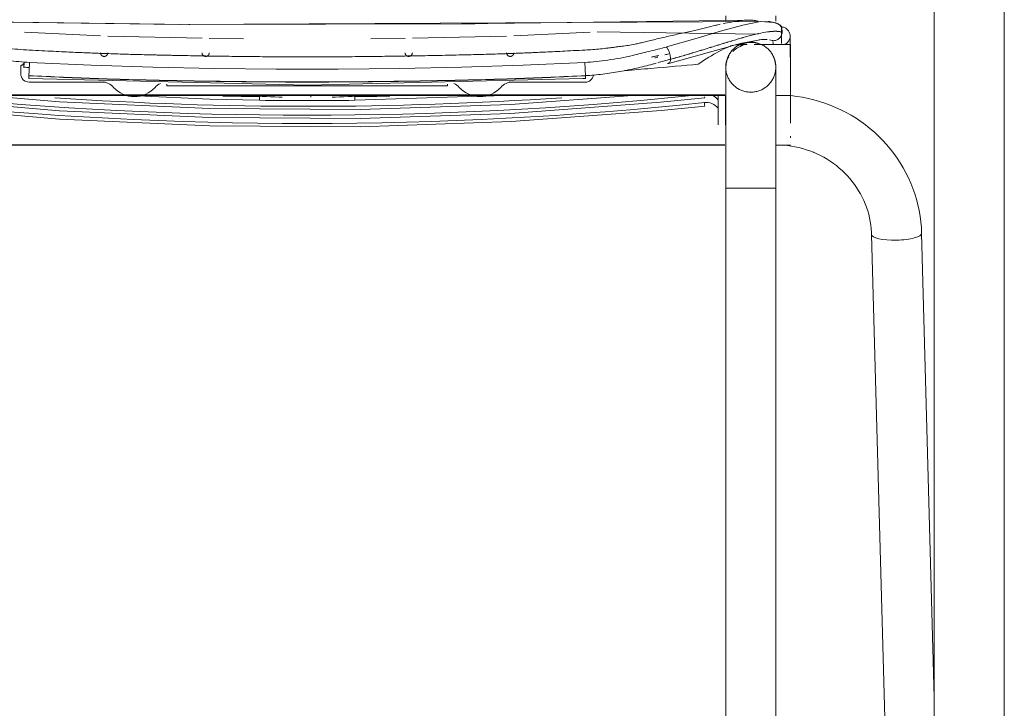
# Model space of a CAD drawing. Header units: metres. Extents: x 3.7 to 90.5, y -1.7 to 14.3.
# Tile 90 of 256: x 38.831 to 39.239, y 3.183 to 3.468. Entities that reach past the tile are written whole.
import ezdxf

# ---------------------------------------------------------------- set-up
doc = ezdxf.new("R2010")
doc.units = ezdxf.units.M
doc.layers.add('I-FURN', color=7, linetype='Continuous', lineweight=18)

# ---------------------------------------------------------------- blocks, each defined once
blk = doc.blocks.new('ConjuntoParaAlunoTamanho6 - CJA06_ConjuntoParaAlunoTamanho6-V6-Corte 1')
at = {"layer": 'I-FURN'}
for p, q in [((39.03213, 3.46652), (38.89804, 3.46583)), ((39.15002, 3.46111), (39.15003, 3.45754)), ((39.12339, 3.3982), (39.12339, 3.0202)), ((39.12478, 3.3982), (39.12339, 3.3982)), ((39.14409, 3.3982), (39.1427, 3.3982)), ((39.14409, 3.0202), (39.14409, 3.3982))]:
    blk.add_line(p, q, dxfattribs=at)
at = {"layer": 'I-FURN', "flags": 128}
for points in [[(39.01962, 3.46615), (39.01405, 3.46608), (38.90176, 3.46578), (38.90131, 3.46579)], [(39.12339, 3.46757), (39.12339, 3.46929), (39.12339, 3.46936)], [(39.14317, 3.46669), (39.14323, 3.46668), (39.14329, 3.46666), (39.14335, 3.46664)], [(39.14409, 3.46936), (39.14409, 3.46741), (39.14409, 3.46722)], [(39.20442, 3.37956), (39.20431, 3.38192), (39.2041, 3.38428), (39.20379, 3.38662), (39.20339, 3.38895), (39.20289, 3.39126), (39.20229, 3.39355), (39.2016, 3.39581), (39.20082, 3.39804), (39.19995, 3.40025), (39.19899, 3.40241), (39.19794, 3.40453), (39.1968, 3.40661), (39.19558, 3.40865), (39.19428, 3.41063), (39.19289, 3.41256), (39.19143, 3.41444), (39.1899, 3.41625), (39.18829, 3.418), (39.18661, 3.41969), (39.18486, 3.42131), (39.18305, 3.42286), (39.18118, 3.42434), (39.17925, 3.42575), (39.17727, 3.42707), (39.17523, 3.42832), (39.17314, 3.42949), (39.17101, 3.43057), (39.16884, 3.43158), (39.16663, 3.43249), (39.16438, 3.43332), (39.1621, 3.43406), (39.15979, 3.43472), (39.15746, 3.43528), (39.15511, 3.43575), (39.15274, 3.43613), (39.15036, 3.43642)], [(39.15718, 3.4139), (39.15816, 3.41356), (39.15964, 3.41299), (39.15988, 3.41289)], [(39.12339, 3.41061), (39.12339, 3.40867), (39.12339, 3.4067), (39.12339, 3.40473), (39.12339, 3.40274), (39.12339, 3.40074), (39.12339, 3.39874), (39.12339, 3.3982)], [(39.14409, 3.3982), (39.14409, 3.4002), (39.14409, 3.4022), (39.14409, 3.40419), (39.14409, 3.40617), (39.14409, 3.40814), (39.14409, 3.41009), (39.14409, 3.41109)]]:
    blk.add_lwpolyline(points, dxfattribs=at)
at = {"layer": 'I-FURN'}
for points in [[(39.14636, 3.46126), (39.14657, 3.4617), (39.14669, 3.46218), (39.14673, 3.46266)], [(39.14651, 3.4648), (39.147, 3.46477), (39.14796, 3.46452), (39.14915, 3.46361), (39.14991, 3.46232), (39.15004, 3.46133), (39.15001, 3.46084)], [(39.14673, 3.46271), (39.14676, 3.4632), (39.14671, 3.46369), (39.14656, 3.46415)], [(39.14657, 3.46275), (39.14662, 3.46274), (39.14668, 3.46272), (39.14673, 3.46271)], [(39.14673, 3.46266), (39.14667, 3.46267), (39.14662, 3.46269), (39.14657, 3.4627)], [(39.15001, 3.46079), (39.14998, 3.46031), (39.14972, 3.45935), (39.14912, 3.45857), (39.14876, 3.45825)], [(39.15001, 3.46084), (39.15002, 3.45974), (39.15003, 3.45864), (39.15004, 3.45754)], [(39.15004, 3.45754), (39.15003, 3.45862), (39.15002, 3.45971), (39.15001, 3.46079)]]:
    blk.add_open_spline(points, degree=3, dxfattribs=at)
blk = doc.blocks.new('ConjuntoParaAlunoTamanho6 - CJA06_ConjuntoParaAlunoTamanho6-V10-Corte 1')
at = {"layer": 'I-FURN'}
for p, q in [((39.23862, 3.06263), (39.23862, 3.73726)), ((39.23862, 3.06263), (39.23862, 3.73726)), ((39.20962, 3.72887), (39.20962, 3.06245)), ((39.20962, 3.72887), (39.20962, 3.06245)), ((39.14392, 3.46657), (39.14427, 3.46646)), ((38.86474, 3.46117), (38.83324, 3.4627)), ((39.03574, 3.46117), (39.06724, 3.4627)), ((39.07024, 3.46286), (39.13683, 3.46187)), ((38.90674, 3.46015), (38.86774, 3.46106)), ((38.92395, 3.45994), (38.90974, 3.46011)), ((38.97653, 3.45994), (38.99074, 3.46011)), ((39.03274, 3.46106), (38.99374, 3.46015)), ((39.15002, 3.46111), (39.15005, 3.45234)), ((39.13067, 3.45739), (39.12756, 3.45739)), ((39.13218, 3.45754), (39.1278, 3.45754)), ((39.15024, 3.45754), (39.13514, 3.45754)), ((39.15024, 3.44695), (39.15024, 3.45754)), ((39.12339, 3.44808), (39.12339, 3.43375)), ((39.14409, 3.4345), (39.14409, 3.44808)), ((39.15024, 3.43654), (39.15024, 3.44695)), ((38.89216, 3.44051), (38.89216, 3.44115)), ((38.89216, 3.44051), (39.00832, 3.44051)), ((39.00832, 3.44115), (39.00832, 3.44051)), ((38.77708, 3.43669), (39.12294, 3.43669)), ((38.77708, 3.43654), (39.12294, 3.43654)), ((38.87434, 3.43654), (38.87674, 3.43643)), ((38.93866, 3.43586), (38.93985, 3.43586)), ((38.96063, 3.43586), (38.96182, 3.43586)), ((38.96998, 3.43451), (39.02094, 3.43617)), ((39.02283, 3.43623), (39.03213, 3.43654)), ((39.12024, 3.43654), (39.12024, 3.4347)), ((39.12024, 3.4347), (39.12024, 3.43127)), ((39.14408, 3.43654), (39.15024, 3.43654)), ((39.15024, 3.42631), (39.15024, 3.43684)), ((39.15024, 3.42509), (39.15024, 3.42631)), ((39.15024, 3.41891), (39.15024, 3.41972)), ((38.77708, 3.41604), (39.12294, 3.41604)), ((38.77708, 3.41589), (39.12294, 3.41589)), ((39.14408, 3.41589), (39.15024, 3.41589)), ((39.12339, 3.3982), (39.12339, 3.0202)), ((39.13374, 3.3982), (39.12339, 3.3982)), ((39.14409, 3.3982), (39.13374, 3.3982)), ((39.14409, 3.0202), (39.14409, 3.3982)), ((39.18373, 3.379), (39.1934, 3.02156)), ((39.20962, 3.18759), (39.20442, 3.37956))]:
    blk.add_line(p, q, dxfattribs=at)
at = {"layer": 'I-FURN', "flags": 128}
for points in [[(39.141, 3.46709), (38.89684, 3.46582), (38.76639, 3.46759), (38.75953, 3.46709)], [(39.13429, 3.46763), (39.01405, 3.46608), (38.90176, 3.46578), (38.76617, 3.46762)], [(39.09887, 3.45654), (39.11065, 3.45992), (39.12128, 3.4631), (39.13044, 3.46562), (39.13783, 3.46701), (39.1431, 3.46671)], [(39.12339, 3.46757), (39.12339, 3.46929), (39.12339, 3.46936)], [(39.14392, 3.46657), (39.14147, 3.46704), (39.14104, 3.46708)], [(39.1431, 3.46671), (39.14317, 3.46669), (39.14323, 3.46668), (39.14329, 3.46666), (39.14335, 3.46664), (39.14341, 3.46662)], [(39.14409, 3.46936), (39.14409, 3.46741), (39.14409, 3.46722)], [(39.09978, 3.4497), (39.11224, 3.45315), (39.12262, 3.45612), (39.12937, 3.45792), (39.13747, 3.45949), (39.14055, 3.45959)], [(39.12339, 3.4482), (39.1234, 3.44862), (39.12342, 3.44903), (39.12347, 3.44944), (39.12352, 3.44985), (39.1236, 3.45026), (39.12369, 3.45066), (39.12379, 3.45106), (39.12392, 3.45146), (39.12405, 3.45185), (39.12421, 3.45224), (39.12438, 3.45261), (39.12456, 3.45298), (39.12476, 3.45335), (39.12497, 3.4537), (39.1252, 3.45405), (39.12544, 3.45439), (39.12569, 3.45471), (39.12596, 3.45503), (39.12624, 3.45533), (39.12653, 3.45563), (39.12683, 3.45591), (39.12715, 3.45618), (39.12747, 3.45644), (39.12781, 3.45668), (39.12815, 3.45691), (39.1285, 3.45713), (39.12886, 3.45733), (39.12923, 3.45752), (39.12961, 3.45769), (39.12999, 3.45785), (39.13038, 3.45799), (39.13077, 3.45812), (39.13117, 3.45823), (39.13158, 3.45833), (39.13198, 3.4584), (39.13239, 3.45847), (39.1328, 3.45851), (39.13322, 3.45854), (39.13363, 3.45855), (39.13374, 3.45855)], [(39.13374, 3.45855), (39.13416, 3.45855), (39.13457, 3.45852), (39.13498, 3.45848), (39.13539, 3.45842), (39.1358, 3.45835), (39.1362, 3.45826), (39.1366, 3.45815), (39.137, 3.45803), (39.13739, 3.45789), (39.13777, 3.45774), (39.13815, 3.45757), (39.13852, 3.45739), (39.13888, 3.45719), (39.13924, 3.45697), (39.13959, 3.45675), (39.13992, 3.45651), (39.14025, 3.45625), (39.14057, 3.45599), (39.14087, 3.45571), (39.14117, 3.45542), (39.14145, 3.45511), (39.14172, 3.4548), (39.14198, 3.45447), (39.14222, 3.45414), (39.14245, 3.4538), (39.14267, 3.45344), (39.14287, 3.45308), (39.14306, 3.45271), (39.14323, 3.45234), (39.14339, 3.45196), (39.14353, 3.45157), (39.14366, 3.45117), (39.14377, 3.45077), (39.14386, 3.45037), (39.14394, 3.44996), (39.144, 3.44955), (39.14405, 3.44914), (39.14408, 3.44873), (39.14409, 3.44832), (39.14409, 3.4482)], [(38.86774, 3.45414), (38.86774, 3.45408), (38.86774, 3.45402), (38.86773, 3.45396), (38.86772, 3.4539), (38.86771, 3.45384), (38.8677, 3.45378), (38.86768, 3.45372), (38.86766, 3.45367), (38.86764, 3.45361), (38.86762, 3.45355), (38.8676, 3.4535), (38.86757, 3.45345), (38.86754, 3.45339), (38.86751, 3.45334), (38.86748, 3.45329), (38.86744, 3.45324), (38.86741, 3.4532), (38.86737, 3.45315), (38.86733, 3.45311), (38.86729, 3.45306), (38.86724, 3.45302), (38.8672, 3.45298), (38.86715, 3.45295), (38.8671, 3.45291), (38.86705, 3.45288), (38.867, 3.45285), (38.86695, 3.45282), (38.86689, 3.45279), (38.86684, 3.45276), (38.86678, 3.45274), (38.86673, 3.45272), (38.86667, 3.4527), (38.86661, 3.45269), (38.86655, 3.45267), (38.8665, 3.45266), (38.86644, 3.45265), (38.86638, 3.45265), (38.86632, 3.45264), (38.86626, 3.45264), (38.8662, 3.45264), (38.86614, 3.45264), (38.86608, 3.45265), (38.86602, 3.45266), (38.86596, 3.45267), (38.8659, 3.45268), (38.86584, 3.45269), (38.86578, 3.45271), (38.86573, 3.45273), (38.86567, 3.45275), (38.86562, 3.45278), (38.86556, 3.4528), (38.86551, 3.45283), (38.86546, 3.45286), (38.86541, 3.45289), (38.86536, 3.45293), (38.86531, 3.45296), (38.86526, 3.453), (38.86522, 3.45304), (38.86518, 3.45308), (38.86514, 3.45313), (38.8651, 3.45317), (38.86506, 3.45322), (38.86502, 3.45327), (38.86499, 3.45331), (38.86496, 3.45337), (38.86493, 3.45342), (38.8649, 3.45347), (38.86487, 3.45353), (38.86485, 3.45358), (38.86483, 3.45364), (38.86481, 3.45369), (38.86479, 3.45375), (38.86478, 3.45381), (38.86477, 3.45387), (38.86476, 3.45393), (38.86475, 3.45399), (38.86474, 3.45405), (38.86474, 3.45411), (38.86474, 3.45414)], [(38.90974, 3.45414), (38.90974, 3.45408), (38.90974, 3.45402), (38.90973, 3.45396), (38.90972, 3.4539), (38.90971, 3.45384), (38.9097, 3.45378), (38.90968, 3.45372), (38.90966, 3.45367), (38.90964, 3.45361), (38.90962, 3.45355), (38.9096, 3.4535), (38.90957, 3.45345), (38.90954, 3.45339), (38.90951, 3.45334), (38.90948, 3.45329), (38.90944, 3.45324), (38.90941, 3.4532), (38.90937, 3.45315), (38.90933, 3.45311), (38.90929, 3.45306), (38.90924, 3.45302), (38.9092, 3.45298), (38.90915, 3.45295), (38.9091, 3.45291), (38.90905, 3.45288), (38.909, 3.45285), (38.90895, 3.45282), (38.90889, 3.45279), (38.90884, 3.45276), (38.90878, 3.45274), (38.90873, 3.45272), (38.90867, 3.4527), (38.90861, 3.45269), (38.90855, 3.45267), (38.9085, 3.45266), (38.90844, 3.45265), (38.90838, 3.45265), (38.90832, 3.45264), (38.90826, 3.45264), (38.9082, 3.45264), (38.90814, 3.45264), (38.90808, 3.45265), (38.90802, 3.45266), (38.90796, 3.45267), (38.9079, 3.45268), (38.90784, 3.45269), (38.90778, 3.45271), (38.90773, 3.45273), (38.90767, 3.45275), (38.90762, 3.45278), (38.90756, 3.4528), (38.90751, 3.45283), (38.90746, 3.45286), (38.90741, 3.45289), (38.90736, 3.45293), (38.90731, 3.45296), (38.90726, 3.453), (38.90722, 3.45304), (38.90718, 3.45308), (38.90714, 3.45313), (38.9071, 3.45317), (38.90706, 3.45322), (38.90702, 3.45327), (38.90699, 3.45331), (38.90696, 3.45337), (38.90693, 3.45342), (38.9069, 3.45347), (38.90687, 3.45353), (38.90685, 3.45358), (38.90683, 3.45364), (38.90681, 3.45369), (38.90679, 3.45375), (38.90678, 3.45381), (38.90677, 3.45387), (38.90676, 3.45393), (38.90675, 3.45399), (38.90674, 3.45405), (38.90674, 3.45411), (38.90674, 3.45414)], [(38.99374, 3.45414), (38.99374, 3.45408), (38.99374, 3.45402), (38.99373, 3.45396), (38.99372, 3.4539), (38.99371, 3.45384), (38.9937, 3.45378), (38.99368, 3.45372), (38.99366, 3.45367), (38.99364, 3.45361), (38.99362, 3.45355), (38.9936, 3.4535), (38.99357, 3.45345), (38.99354, 3.45339), (38.99351, 3.45334), (38.99348, 3.45329), (38.99344, 3.45324), (38.99341, 3.4532), (38.99337, 3.45315), (38.99333, 3.45311), (38.99329, 3.45306), (38.99324, 3.45302), (38.9932, 3.45298), (38.99315, 3.45295), (38.9931, 3.45291), (38.99305, 3.45288), (38.993, 3.45285), (38.99295, 3.45282), (38.99289, 3.45279), (38.99284, 3.45276), (38.99278, 3.45274), (38.99273, 3.45272), (38.99267, 3.4527), (38.99261, 3.45269), (38.99255, 3.45267), (38.9925, 3.45266), (38.99244, 3.45265), (38.99238, 3.45265), (38.99232, 3.45264), (38.99226, 3.45264), (38.9922, 3.45264), (38.99214, 3.45264), (38.99208, 3.45265), (38.99202, 3.45266), (38.99196, 3.45267), (38.9919, 3.45268), (38.99184, 3.45269), (38.99178, 3.45271), (38.99173, 3.45273), (38.99167, 3.45275), (38.99162, 3.45278), (38.99156, 3.4528), (38.99151, 3.45283), (38.99146, 3.45286), (38.99141, 3.45289), (38.99136, 3.45293), (38.99131, 3.45296), (38.99126, 3.453), (38.99122, 3.45304), (38.99118, 3.45308), (38.99114, 3.45313), (38.9911, 3.45317), (38.99106, 3.45322), (38.99102, 3.45327), (38.99099, 3.45331), (38.99096, 3.45337), (38.99093, 3.45342), (38.9909, 3.45347), (38.99087, 3.45353), (38.99085, 3.45358), (38.99083, 3.45364), (38.99081, 3.45369), (38.99079, 3.45375), (38.99078, 3.45381), (38.99077, 3.45387), (38.99076, 3.45393), (38.99075, 3.45399), (38.99074, 3.45405), (38.99074, 3.45411), (38.99074, 3.45414)], [(39.03574, 3.45414), (39.03574, 3.45408), (39.03574, 3.45402), (39.03573, 3.45396), (39.03572, 3.4539), (39.03571, 3.45384), (39.0357, 3.45378), (39.03568, 3.45372), (39.03566, 3.45367), (39.03564, 3.45361), (39.03562, 3.45355), (39.0356, 3.4535), (39.03557, 3.45345), (39.03554, 3.45339), (39.03551, 3.45334), (39.03548, 3.45329), (39.03544, 3.45324), (39.03541, 3.4532), (39.03537, 3.45315), (39.03533, 3.45311), (39.03529, 3.45306), (39.03524, 3.45302), (39.0352, 3.45298), (39.03515, 3.45295), (39.0351, 3.45291), (39.03505, 3.45288), (39.035, 3.45285), (39.03495, 3.45282), (39.03489, 3.45279), (39.03484, 3.45276), (39.03478, 3.45274), (39.03473, 3.45272), (39.03467, 3.4527), (39.03461, 3.45269), (39.03455, 3.45267), (39.0345, 3.45266), (39.03444, 3.45265), (39.03438, 3.45265), (39.03432, 3.45264), (39.03426, 3.45264), (39.0342, 3.45264), (39.03414, 3.45264), (39.03408, 3.45265), (39.03402, 3.45266), (39.03396, 3.45267), (39.0339, 3.45268), (39.03384, 3.45269), (39.03378, 3.45271), (39.03373, 3.45273), (39.03367, 3.45275), (39.03362, 3.45278), (39.03356, 3.4528), (39.03351, 3.45283), (39.03346, 3.45286), (39.03341, 3.45289), (39.03336, 3.45293), (39.03331, 3.45296), (39.03326, 3.453), (39.03322, 3.45304), (39.03318, 3.45308), (39.03314, 3.45313), (39.0331, 3.45317), (39.03306, 3.45322), (39.03302, 3.45327), (39.03299, 3.45331), (39.03296, 3.45337), (39.03293, 3.45342), (39.0329, 3.45347), (39.03287, 3.45353), (39.03285, 3.45358), (39.03283, 3.45364), (39.03281, 3.45369), (39.03279, 3.45375), (39.03278, 3.45381), (39.03277, 3.45387), (39.03276, 3.45393), (39.03275, 3.45399), (39.03274, 3.45405), (39.03274, 3.45411), (39.03274, 3.45414)], [(38.83539, 3.45015), (38.86089, 3.44897), (38.88641, 3.44819), (38.91194, 3.4477), (38.93747, 3.44743), (38.96301, 3.44743), (38.98854, 3.4477), (39.01407, 3.44819), (39.03959, 3.44897), (39.0651, 3.45015)], [(38.83174, 3.44893), (38.83174, 3.44807), (38.83174, 3.44722), (38.83174, 3.44636), (38.83174, 3.4455)], [(39.12339, 3.4482), (39.12339, 3.44816), (39.12339, 3.44804), (39.12339, 3.44785), (39.12339, 3.44757), (39.12339, 3.44721), (39.12339, 3.44677), (39.12339, 3.44626), (39.12339, 3.44567), (39.12339, 3.445), (39.12339, 3.44426), (39.12339, 3.44344), (39.12339, 3.44255), (39.12339, 3.4416), (39.12339, 3.44057), (39.12339, 3.43947), (39.12339, 3.43831), (39.12339, 3.43708), (39.12339, 3.43579), (39.12339, 3.43445), (39.12339, 3.43304), (39.12339, 3.43158), (39.12339, 3.43006), (39.12339, 3.4285), (39.12339, 3.42688), (39.12339, 3.42522), (39.12339, 3.42352), (39.12339, 3.42177), (39.12339, 3.41999), (39.12339, 3.41817), (39.12339, 3.41632), (39.12339, 3.41444), (39.12339, 3.41254), (39.12339, 3.41061), (39.12339, 3.40867), (39.12339, 3.4067), (39.12339, 3.40473), (39.12339, 3.40274), (39.12339, 3.40074), (39.12339, 3.39874), (39.12339, 3.3982)], [(39.12339, 3.44808), (39.12339, 3.44818), (39.12339, 3.4482)], [(39.12756, 3.4399), (39.12723, 3.44016), (39.12692, 3.44042), (39.12661, 3.4407), (39.12632, 3.44099), (39.12603, 3.4413), (39.12576, 3.44161), (39.12551, 3.44193), (39.12526, 3.44227), (39.12503, 3.44261), (39.12482, 3.44297), (39.12461, 3.44333), (39.12443, 3.4437), (39.12425, 3.44407), (39.12409, 3.44445), (39.12395, 3.44484), (39.12383, 3.44524), (39.12371, 3.44564), (39.12362, 3.44604), (39.12354, 3.44645), (39.12348, 3.44685), (39.12343, 3.44727), (39.1234, 3.44768), (39.12339, 3.44809), (39.12339, 3.4482)], [(39.14409, 3.4482), (39.14408, 3.44779), (39.14406, 3.44738), (39.14402, 3.44697), (39.14396, 3.44656), (39.14388, 3.44615), (39.14379, 3.44574), (39.14369, 3.44534), (39.14357, 3.44495), (39.14343, 3.44456), (39.14327, 3.44417), (39.14311, 3.4438), (39.14292, 3.44343), (39.14272, 3.44306), (39.14251, 3.44271), (39.14228, 3.44236), (39.14204, 3.44202), (39.14179, 3.4417), (39.14152, 3.44138), (39.14124, 3.44107), (39.14095, 3.44078), (39.14065, 3.4405), (39.14034, 3.44023), (39.14001, 3.43997), (39.13968, 3.43973), (39.13933, 3.4395), (39.13898, 3.43928), (39.13862, 3.43908), (39.13825, 3.43889), (39.13787, 3.43872), (39.13749, 3.43856), (39.1371, 3.43842), (39.13671, 3.43829), (39.13631, 3.43818), (39.13591, 3.43808), (39.1355, 3.43801), (39.13509, 3.43794), (39.13468, 3.4379), (39.13427, 3.43787), (39.13385, 3.43786), (39.13374, 3.43785)], [(39.14409, 3.4482), (39.14409, 3.44816), (39.14409, 3.44808)], [(39.14409, 3.3982), (39.14409, 3.4002), (39.14409, 3.4022), (39.14409, 3.40419), (39.14409, 3.40617), (39.14409, 3.40814), (39.14409, 3.41009), (39.14409, 3.41202), (39.14409, 3.41393), (39.14409, 3.41582), (39.14409, 3.41768), (39.14409, 3.4195), (39.14409, 3.42129), (39.14409, 3.42305), (39.14409, 3.42476), (39.14409, 3.42644), (39.14409, 3.42806), (39.14409, 3.42964), (39.14409, 3.43117), (39.14409, 3.43265), (39.14409, 3.43407), (39.14409, 3.43544), (39.14409, 3.43674), (39.14409, 3.43798), (39.14409, 3.43916), (39.14409, 3.44028), (39.14409, 3.44132), (39.14409, 3.4423), (39.14409, 3.44321), (39.14409, 3.44404), (39.14409, 3.44481), (39.14409, 3.44549), (39.14409, 3.44611), (39.14409, 3.44664), (39.14409, 3.4471), (39.14409, 3.44748), (39.14409, 3.44778), (39.14409, 3.448), (39.14409, 3.44814), (39.14409, 3.4482), (39.14409, 3.4482)], [(38.83506, 3.44354), (38.95054, 3.4407), (39.06432, 3.44348), (39.06543, 3.44354)], [(38.83524, 3.442), (38.84276, 3.442), (38.85028, 3.442), (38.8578, 3.442), (38.86532, 3.442)], [(39.03516, 3.442), (39.04268, 3.442), (39.0502, 3.442), (39.05772, 3.442), (39.06524, 3.442)], [(39.13374, 3.43785), (39.13333, 3.43786), (39.13291, 3.43789), (39.1325, 3.43793), (39.13209, 3.43799), (39.13168, 3.43806), (39.13128, 3.43815), (39.13088, 3.43826), (39.13049, 3.43838), (39.1301, 3.43852), (39.12971, 3.43867), (39.12933, 3.43884), (39.12896, 3.43902), (39.1286, 3.43922), (39.12824, 3.43944), (39.1279, 3.43966), (39.12756, 3.4399)], [(38.78577, 3.43553), (38.84776, 3.43019), (38.90992, 3.42733), (38.97214, 3.42696), (39.03432, 3.42908), (39.09637, 3.43369), (39.11471, 3.43553)], [(38.81716, 3.43654), (38.84776, 3.4339), (38.90992, 3.43104), (38.97214, 3.43067), (39.03432, 3.43279), (39.08479, 3.43654)], [(38.88003, 3.43628), (38.90992, 3.4349), (38.9305, 3.43451)], [(39.12324, 3.42479), (39.12324, 3.4294), (39.12324, 3.43401), (39.12324, 3.43654)], [(39.20442, 3.37956), (39.20431, 3.38192), (39.2041, 3.38428), (39.20379, 3.38662), (39.20339, 3.38895), (39.20289, 3.39126), (39.20229, 3.39355), (39.2016, 3.39581), (39.20082, 3.39804), (39.19995, 3.40025), (39.19899, 3.40241), (39.19794, 3.40453), (39.1968, 3.40661), (39.19558, 3.40865), (39.19428, 3.41063), (39.19289, 3.41256), (39.19143, 3.41444), (39.1899, 3.41625), (39.18829, 3.418), (39.18661, 3.41969), (39.18486, 3.42131), (39.18305, 3.42286), (39.18118, 3.42434), (39.17925, 3.42575), (39.17727, 3.42707), (39.17523, 3.42832), (39.17314, 3.42949), (39.17101, 3.43057), (39.16884, 3.43158), (39.16663, 3.43249), (39.16438, 3.43332), (39.1621, 3.43406), (39.15979, 3.43472), (39.15746, 3.43528), (39.15511, 3.43575), (39.15274, 3.43613), (39.15036, 3.43642), (39.14895, 3.43654)], [(38.78577, 3.4321), (38.84782, 3.42676), (38.91004, 3.42391), (38.97233, 3.42354), (39.03458, 3.42567), (39.09669, 3.43029), (39.11471, 3.4321)], [(39.12024, 3.43127), (39.12024, 3.42988), (39.12024, 3.42479)], [(39.14409, 3.41604), (39.14569, 3.41601), (39.14729, 3.41592), (39.14888, 3.41576), (39.15046, 3.41555), (39.15203, 3.41527), (39.15359, 3.41493), (39.15513, 3.41453), (39.15666, 3.41408), (39.15816, 3.41356), (39.15964, 3.41299), (39.1611, 3.41236), (39.16252, 3.41168), (39.16392, 3.41094), (39.16528, 3.41015), (39.16661, 3.40931), (39.1679, 3.40842), (39.16915, 3.40748), (39.17036, 3.40649), (39.17153, 3.40546), (39.17265, 3.40439), (39.17373, 3.40327), (39.17476, 3.40211), (39.17574, 3.40092), (39.17667, 3.39969), (39.17754, 3.39843), (39.17836, 3.39713), (39.17913, 3.39581), (39.17984, 3.39446), (39.18049, 3.39308), (39.18109, 3.39168), (39.18163, 3.39026), (39.1821, 3.38883), (39.18252, 3.38737), (39.18288, 3.3859), (39.18317, 3.38442), (39.18341, 3.38293), (39.18358, 3.38143), (39.18369, 3.37993), (39.18373, 3.379)]]:
    blk.add_lwpolyline(points, dxfattribs=at)
at = {"layer": 'I-FURN'}
for centre, major_axis, ratio, start_param, end_param in [((39.13374, 3.44808), (0.01035, 0), 0.997564, 1.570796, 1.990094), ((39.13374, 3.44808), (0.01035, 0), 0.997564, 1.214535, 1.570796), ((39.13374, 3.44808), (0.01035, 0), 0.997564, 2.617994, 3.141593), ((39.13374, 3.44808), (0.01035, 0), 0.997564, 0, 0.523599), ((38.83724, 3.48316), (-0.06192, 0.00318), 0.566961, 1.529816, 1.535218), ((38.83524, 3.4455), (0.0035, 0), 0.999968, 3.141593, 4.712389), ((38.86532, 3.4355), (-0.0065, 0), 0.999968, 3.87132, 4.712389), ((39.03516, 3.4355), (0.0065, 0), 0.999968, 1.570796, 2.411865), ((39.06524, 3.4455), (0.0035, 0), 0.999968, 4.712389, 6.102542), ((38.87874, 3.4475), (0.0115, 0), 0.999968, 3.87132, 5.553458), ((38.89216, 3.4355), (0.0065, 0), 0.999968, 1.991331, 2.411865), ((39.00832, 3.4355), (0.0065, 0), 0.999968, 0.729728, 1.150262), ((39.02174, 3.4475), (0.0115, 0), 0.999968, 3.87132, 5.553458), ((38.95024, 4.98055), (1.55572, 0), 0.999968, 4.606573, 4.818205), ((38.95024, 4.98239), (1.55414, 0), 0.999968, 4.610761, 4.814017), ((38.95027, 4.9861), (1.55414, 0), 0.999968, 4.645141, 4.780171), ((38.95024, 4.98996), (1.55414, 0), 0.999968, 4.689967, 4.699702), ((38.93052, 3.43601), (0.00002, 0.0015), 0.000101, 3.141593, 4.704425), ((38.95024, 4.98997), (1.55564, 0), 0.999968, 4.699702, 4.725076), ((38.95024, 4.98996), (1.55414, 0), 0.999968, 4.725076, 4.734389), ((38.96996, 3.43601), (-0.00002, 0.0015), 0.000101, 1.57876, 3.141593), ((39.11524, 3.42711), (0.0065, 0), 0.999968, 0.69316, 1.676612), ((39.11455, 3.43359), (-0.00016, 0.00149), 0.000841, 1.578716, 3.141593), ((39.11455, 3.43702), (-0.00016, 0.00149), 0.000842, 2.364114, 3.141593), ((39.11524, 3.43055), (0.0065, 0), 0.999968, 0.69316, 1.18494), ((39.19407, 3.37928), (0.01035, 0.00028), 0.252823, 3.13475, 4.705546), ((39.19407, 3.37928), (0.01035, 0.00028), 0.252823, 4.705546, 6.276343), ((39.19407, 3.37928), (0.01035, 0.00028), 0.252823, 6.276343, 6.283185)]:
    blk.add_ellipse(centre, major_axis=major_axis, ratio=ratio, start_param=start_param, end_param=end_param, dxfattribs=at)
for points, knots in [([(39.12239, 3.46621), (39.12264, 3.46627), (39.12412, 3.46657), (39.12667, 3.46705), (39.12973, 3.46749), (39.13243, 3.4677), (39.13435, 3.46765), (39.1357, 3.46746), (39.13632, 3.46731), (39.13661, 3.46722)], [0.7403622, 0.7403622, 0.7403622, 0.7403622, 0.75, 0.8, 0.85, 0.9, 0.95, 0.975, 1, 1, 1, 1]), ([(39.06524, 3.45528), (39.0663, 3.45534), (39.06841, 3.45548), (39.07154, 3.45575), (39.07411, 3.45603), (39.0759, 3.45625), (39.07692, 3.45638), (39.07768, 3.45649), (39.07842, 3.45659), (39.07936, 3.45671), (39.08092, 3.4569), (39.08303, 3.45718), (39.08535, 3.45759), (39.08758, 3.45808), (39.08948, 3.45854), (39.0917, 3.45909), (39.09505, 3.4599), (39.09973, 3.46099), (39.10451, 3.46205), (39.10808, 3.46285), (39.11052, 3.46342), (39.11278, 3.46398), (39.11576, 3.4647), (39.11852, 3.46536), (39.12046, 3.4658), (39.12105, 3.46593)], [0, 0, 0, 0, 0.05, 0.1, 0.15, 0.175, 0.1875, 0.2, 0.2125, 0.225, 0.25, 0.3, 0.35, 0.375, 0.4, 0.425, 0.45, 0.5, 0.55, 0.575, 0.6, 0.625, 0.65, 0.7, 0.7228997, 0.7228997, 0.7228997, 0.7228997]), ([(39.13688, 3.46211), (39.13824, 3.46241), (39.14204, 3.46313), (39.14493, 3.46317), (39.1464, 3.46279)], [0.25, 0.25, 0.25, 0.25, 0.5, 1, 1, 1, 1]), ([(39.14386, 3.46302), (39.1429, 3.46302), (39.14077, 3.46284), (39.13824, 3.46236), (39.13688, 3.46206)], [0.2500338, 0.2500338, 0.2500338, 0.2500338, 0.5, 0.7498493, 0.7498493, 0.7498493, 0.7498493]), ([(39.13039, 3.46038), (39.12965, 3.46016), (39.12814, 3.45972), (39.12656, 3.45925), (39.12576, 3.459)], [0.25, 0.25, 0.25, 0.25, 0.5, 0.7496388, 0.7496388, 0.7496388, 0.7496388]), ([(38.83524, 3.45528), (38.83892, 3.45509), (38.84397, 3.45482), (38.84968, 3.45454), (38.85356, 3.45436), (38.85664, 3.45422), (38.85899, 3.45412), (38.86083, 3.45405), (38.86243, 3.45399), (38.86379, 3.45394), (38.86525, 3.45388), (38.86719, 3.45382), (38.86971, 3.45373), (38.87289, 3.45363), (38.87628, 3.45353), (38.8799, 3.45342), (38.8837, 3.45333), (38.88703, 3.45325), (38.88979, 3.45318), (38.89194, 3.45314), (38.89401, 3.45309), (38.89655, 3.45304), (38.8997, 3.45298), (38.90422, 3.45289), (38.91029, 3.45279), (38.91885, 3.45267), (38.92906, 3.45255), (38.93809, 3.45249), (38.94517, 3.45246), (38.95021, 3.45246), (38.95513, 3.45246), (38.96181, 3.45248), (38.97017, 3.45254), (38.97841, 3.45263), (38.98484, 3.45271), (38.9895, 3.45278), (38.99418, 3.45286), (39.0006, 3.45297), (39.00858, 3.45313), (39.01735, 3.45334), (39.02454, 3.45353), (39.02929, 3.45368), (39.03239, 3.45378), (39.03436, 3.45385), (39.03598, 3.45391), (39.03739, 3.45396), (39.03883, 3.45402), (39.0405, 3.45408), (39.04243, 3.45416), (39.04483, 3.45426), (39.04788, 3.4544), (39.05163, 3.45458), (39.05708, 3.45485), (39.06181, 3.4551), (39.06524, 3.45528)], [0, 0, 0, 0, 0.045455, 0.068182, 0.090909, 0.113636, 0.136364, 0.159091, 0.170455, 0.181818, 0.193182, 0.204545, 0.227273, 0.25, 0.272727, 0.295455, 0.318182, 0.340909, 0.352273, 0.363636, 0.375, 0.386364, 0.409091, 0.431818, 0.454545, 0.477273, 0.5, 0.522727, 0.534091, 0.545455, 0.556818, 0.568182, 0.590909, 0.613636, 0.625, 0.636364, 0.647727, 0.659091, 0.681818, 0.704545, 0.727273, 0.75, 0.772727, 0.795455, 0.806818, 0.818182, 0.829545, 0.840909, 0.863636, 0.886364, 0.909091, 0.931818, 0.954545, 1, 1, 1, 1]), ([(39.09163, 3.45468), (39.08944, 3.45412), (39.08387, 3.45274), (39.0781, 3.45161), (39.0746, 3.4511)], [0, 0, 0, 0, 0.4, 1, 1, 1, 1]), ([(39.12643, 3.45734), (39.12584, 3.45711), (39.12395, 3.45636), (39.11926, 3.45418), (39.11496, 3.45148), (39.11202, 3.44937)], [0.5667507, 0.5667507, 0.5667507, 0.5667507, 0.625, 0.75, 1, 1, 1, 1]), ([(39.12857, 3.45634), (39.12925, 3.45668), (39.13003, 3.45712), (39.13053, 3.45736), (39.13064, 3.45739), (39.13067, 3.45739)], [0, 0, 0, 0, 0.25, 0.375, 0.4381826, 0.4381826, 0.4381826, 0.4381826]), ([(38.83313, 3.44995), (38.83306, 3.44976), (38.8329, 3.44949), (38.8326, 3.44921), (38.83233, 3.44905), (38.83205, 3.44896), (38.83185, 3.44893), (38.83174, 3.44893)], [0.25, 0.25, 0.25, 0.25, 0.5, 0.625, 0.75, 0.875, 1, 1, 1, 1]), ([(38.83291, 3.44821), (38.83302, 3.44864), (38.83315, 3.4493), (38.83321, 3.44999), (38.83322, 3.45022)], [0, 0, 0, 0, 0.5, 0.75, 0.75, 0.75, 0.75]), ([(39.09567, 3.45302), (39.0951, 3.45289), (39.09411, 3.45266), (39.09312, 3.45244), (39.0927, 3.45234)], [0.25, 0.25, 0.25, 0.25, 0.5, 0.6890304, 0.6890304, 0.6890304, 0.6890304]), ([(39.12342, 3.44704), (39.12335, 3.448), (39.12345, 3.44945), (39.12399, 3.45126), (39.12438, 3.45211), (39.1246, 3.45252)], [0, 0, 0, 0, 0.25, 0.375, 0.5, 0.5, 0.5, 0.5]), ([(39.11202, 3.44937), (39.10604, 3.44884), (39.0961, 3.44799), (39.08533, 3.44708), (39.08168, 3.44677)], [0, 0, 0, 0, 0.5, 0.75, 0.75, 0.75, 0.75]), ([(38.83511, 3.44471), (38.8399, 3.44448), (38.84948, 3.444), (38.86868, 3.44324), (38.89267, 3.44266), (38.92145, 3.44221), (38.95024, 3.44202), (38.97903, 3.44221), (39.00781, 3.44266), (39.0318, 3.44324), (39.051, 3.444), (39.06059, 3.44448), (39.06537, 3.44471)], [0, 0, 0, 0, 0.0625, 0.125, 0.25, 0.375, 0.5, 0.625, 0.75, 0.875, 0.9375, 1, 1, 1, 1]), ([(39.06537, 3.44468), (39.06059, 3.44445), (39.05101, 3.44396), (39.0318, 3.44321), (39.00781, 3.44262), (38.97903, 3.44217), (38.95024, 3.44198), (38.92145, 3.44217), (38.89267, 3.44262), (38.86868, 3.44321), (38.84948, 3.44396), (38.83989, 3.44445), (38.83511, 3.44468)], [0, 0, 0, 0, 0.0625, 0.125, 0.25, 0.375, 0.5, 0.625, 0.75, 0.875, 0.9375, 1, 1, 1, 1]), ([(38.92176, 3.43653), (38.92268, 3.43648), (38.92831, 3.4362), (38.93394, 3.43599), (38.93866, 3.43586)], [0.4029115, 0.4029115, 0.4029115, 0.4029115, 0.5, 1, 1, 1, 1]), ([(38.96182, 3.43586), (38.96654, 3.43599), (38.97217, 3.4362), (38.97781, 3.43648), (38.97872, 3.43653)], [0, 0, 0, 0, 0.5, 0.5970885, 0.5970885, 0.5970885, 0.5970885]), ([(39.12024, 3.43427), (39.12024, 3.43442), (39.12024, 3.43474), (39.12024, 3.43516), (39.12024, 3.4355), (39.12024, 3.43576), (39.12024, 3.43602), (39.12024, 3.4362), (39.12024, 3.43628)], [0, 0, 0, 0, 0.125, 0.25, 0.3125, 0.375, 0.4375, 0.5, 0.5, 0.5, 0.5]), ([(39.12024, 3.43627), (39.12024, 3.43618), (39.12024, 3.43601), (39.12024, 3.43575), (39.12024, 3.43549), (39.12024, 3.43515), (39.12024, 3.43474), (39.12024, 3.43442), (39.12024, 3.43427)], [0.5, 0.5, 0.5, 0.5, 0.5625, 0.625, 0.6875, 0.75, 0.875, 1, 1, 1, 1]), ([(39.12024, 3.42451), (39.12024, 3.42438), (39.12024, 3.42434), (39.12024, 3.42485), (39.12024, 3.42615), (39.12024, 3.42759), (39.12024, 3.42891), (39.12024, 3.43005), (39.12024, 3.43121), (39.12024, 3.43259), (39.12024, 3.43405), (39.12024, 3.4351), (39.12024, 3.43559)], [0, 0, 0, 0, 0.125, 0.25, 0.375, 0.5, 0.5625, 0.625, 0.6875, 0.75, 0.875, 1, 1, 1, 1]), ([(39.12024, 3.43056), (39.12024, 3.43072), (39.12024, 3.43104), (39.12024, 3.43145), (39.12024, 3.43179), (39.12024, 3.43205), (39.12024, 3.43231), (39.12024, 3.43258), (39.12024, 3.43284), (39.12024, 3.43311), (39.12024, 3.43338), (39.12024, 3.43365), (39.12024, 3.43392), (39.12024, 3.43428), (39.12024, 3.43454), (39.12024, 3.43472)], [0, 0, 0, 0, 0.125, 0.25, 0.3125, 0.375, 0.4375, 0.5, 0.5625, 0.625, 0.6875, 0.75, 0.8125, 0.875, 1, 1, 1, 1]), ([(39.12024, 3.4347), (39.12024, 3.43452), (39.12024, 3.43425), (39.12024, 3.43389), (39.12024, 3.43363), (39.12024, 3.43336), (39.12024, 3.43309), (39.12024, 3.43282), (39.12024, 3.43256), (39.12024, 3.4323), (39.12024, 3.43204), (39.12024, 3.43178), (39.12024, 3.43144), (39.12024, 3.43103), (39.12024, 3.43071), (39.12024, 3.43056)], [0, 0, 0, 0, 0.125, 0.1875, 0.25, 0.3125, 0.375, 0.4375, 0.5, 0.5625, 0.625, 0.6875, 0.75, 0.875, 1, 1, 1, 1]), ([(39.12324, 3.43559), (39.12324, 3.4351), (39.12324, 3.43405), (39.12324, 3.43259), (39.12324, 3.43121), (39.12324, 3.43005), (39.12324, 3.42891), (39.12324, 3.42792), (39.12324, 3.42704), (39.12324, 3.42592), (39.12324, 3.42485), (39.12324, 3.42434), (39.12324, 3.42438), (39.12324, 3.42451)], [0, 0, 0, 0, 0.125, 0.25, 0.3125, 0.375, 0.4375, 0.5, 0.5625, 0.625, 0.75, 0.875, 1, 1, 1, 1]), ([(39.12024, 3.42713), (39.12024, 3.42728), (39.12024, 3.4276), (39.12024, 3.42802), (39.12024, 3.42836), (39.12024, 3.42862), (39.12024, 3.42888), (39.12024, 3.42914), (39.12024, 3.42941), (39.12024, 3.42968), (39.12024, 3.42995), (39.12024, 3.43022), (39.12024, 3.43049), (39.12024, 3.43084), (39.12024, 3.43111), (39.12024, 3.43129)], [0, 0, 0, 0, 0.125, 0.25, 0.3125, 0.375, 0.4375, 0.5, 0.5625, 0.625, 0.6875, 0.75, 0.8125, 0.875, 1, 1, 1, 1]), ([(39.12024, 3.43127), (39.12024, 3.43109), (39.12024, 3.43082), (39.12024, 3.43046), (39.12024, 3.4302), (39.12024, 3.42993), (39.12024, 3.42966), (39.12024, 3.42939), (39.12024, 3.42913), (39.12024, 3.42887), (39.12024, 3.42861), (39.12024, 3.42835), (39.12024, 3.42801), (39.12024, 3.4276), (39.12024, 3.42728), (39.12024, 3.42713)], [0, 0, 0, 0, 0.125, 0.1875, 0.25, 0.3125, 0.375, 0.4375, 0.5, 0.5625, 0.625, 0.6875, 0.75, 0.875, 1, 1, 1, 1])]:
    blk.add_open_spline(points, degree=3, knots=knots, dxfattribs=at)
for points in [[(39.13661, 3.46722), (39.13668, 3.4672), (39.13675, 3.46718), (39.13681, 3.46716)], [(39.14341, 3.46662), (39.14443, 3.46631), (39.14598, 3.46564), (39.14651, 3.46507), (39.14651, 3.4648)], [(39.14673, 3.46271), (39.14676, 3.4632), (39.14665, 3.46418), (39.14594, 3.46546), (39.1448, 3.46635), (39.14388, 3.46659), (39.14341, 3.46662)], [(39.13688, 3.46206), (39.13553, 3.46176), (39.13409, 3.46139), (39.13257, 3.46098)], [(39.13258, 3.46103), (39.13406, 3.46143), (39.13547, 3.46179), (39.1368, 3.46209)], [(39.14292, 3.45915), (39.14338, 3.45913), (39.14432, 3.45928), (39.14556, 3.46004), (39.14644, 3.46122), (39.14669, 3.46218), (39.14673, 3.46266)], [(39.1464, 3.46274), (39.14567, 3.46293), (39.14481, 3.46302), (39.14386, 3.46302)], [(39.14651, 3.4648), (39.14651, 3.46423), (39.14651, 3.46309), (39.14635, 3.46139), (39.14642, 3.45968), (39.14647, 3.45855), (39.14647, 3.45798)], [(39.1464, 3.46279), (39.14646, 3.46278), (39.14657, 3.46275), (39.14668, 3.46272), (39.14673, 3.46271)], [(39.14673, 3.46266), (39.14667, 3.46267), (39.14657, 3.4627), (39.14646, 3.46273), (39.1464, 3.46274)], [(39.14651, 3.4648), (39.147, 3.46477), (39.14796, 3.46452), (39.14915, 3.46361), (39.14991, 3.46232), (39.15004, 3.46133), (39.15001, 3.46084)], [(39.11077, 3.45443), (39.11299, 3.4551), (39.1173, 3.45643), (39.12136, 3.4577), (39.1233, 3.4583)], [(39.1233, 3.45825), (39.12233, 3.45795), (39.12133, 3.45764), (39.12032, 3.45733)], [(39.1233, 3.4583), (39.12413, 3.45855), (39.12495, 3.4588), (39.12576, 3.45905)], [(39.12575, 3.459), (39.12495, 3.45876), (39.12413, 3.45851), (39.1233, 3.45825)], [(39.12812, 3.45976), (39.12967, 3.46022), (39.13116, 3.46064), (39.13258, 3.46103)], [(39.13257, 3.46098), (39.13186, 3.46079), (39.13114, 3.46059), (39.1304, 3.46038)], [(39.13724, 3.45954), (39.13846, 3.45964), (39.13957, 3.45967), (39.14055, 3.45959)], [(39.14147, 3.45949), (39.14188, 3.45943), (39.14226, 3.45935), (39.14262, 3.45925)], [(39.14277, 3.4592), (39.14282, 3.45918), (39.14287, 3.45917), (39.14292, 3.45915)], [(39.14294, 3.45765), (39.14294, 3.45799), (39.14293, 3.45831), (39.14293, 3.45863)], [(39.15001, 3.46079), (39.14998, 3.46031), (39.14972, 3.45935), (39.14882, 3.45818), (39.14797, 3.45768), (39.14751, 3.45752)], [(39.15001, 3.46084), (39.15002, 3.45974), (39.15003, 3.45864), (39.15004, 3.45754)], [(39.15004, 3.45754), (39.15003, 3.45862), (39.15002, 3.45971), (39.15001, 3.46079)], [(38.82589, 3.45609), (38.82745, 3.4559), (38.83058, 3.45557), (38.8337, 3.45536), (38.83524, 3.45528)], [(39.09163, 3.45468), (39.09285, 3.45498), (39.09529, 3.4556), (39.09768, 3.45622), (39.09887, 3.45653)], [(39.09887, 3.45653), (39.09897, 3.45643), (39.09917, 3.45618), (39.09947, 3.45572), (39.09974, 3.45518), (39.09998, 3.45459), (39.10019, 3.45395), (39.10035, 3.4533), (39.10047, 3.45265), (39.10053, 3.45202), (39.10053, 3.45162), (39.10053, 3.45144)], [(39.11076, 3.45438), (39.10912, 3.45389), (39.10576, 3.45289), (39.10229, 3.45189), (39.10052, 3.4514)], [(39.10053, 3.45144), (39.10229, 3.45193), (39.10576, 3.45293), (39.10912, 3.45393), (39.11077, 3.45443)], [(39.11723, 3.45637), (39.11514, 3.45572), (39.11298, 3.45505), (39.11076, 3.45438)], [(39.12032, 3.45733), (39.11931, 3.45701), (39.11828, 3.45669), (39.11723, 3.45637)], [(39.1263, 3.45473), (39.12696, 3.45537), (39.12771, 3.45592), (39.12857, 3.45634)], [(38.82654, 3.451), (38.828, 3.45079), (38.83095, 3.45044), (38.83391, 3.45022), (38.83539, 3.45015)], [(38.83539, 3.45015), (38.83537, 3.44982), (38.83533, 3.449), (38.83525, 3.4475), (38.83518, 3.44596), (38.83513, 3.44508), (38.83511, 3.44471)], [(39.0746, 3.4511), (39.07303, 3.45087), (39.06987, 3.45047), (39.06669, 3.45023), (39.0651, 3.45015)], [(39.0651, 3.45015), (39.06511, 3.44989), (39.06514, 3.44926), (39.0652, 3.44811), (39.06526, 3.44688), (39.06532, 3.44569), (39.06535, 3.44501), (39.06537, 3.44471)], [(39.09401, 3.45201), (39.09442, 3.45213), (39.09483, 3.45226), (39.09524, 3.45239)], [(39.09524, 3.44998), (39.09551, 3.45005), (39.09577, 3.45012), (39.09604, 3.4502)], [(39.09604, 3.4502), (39.09672, 3.45038), (39.09809, 3.45075), (39.09944, 3.45113), (39.10011, 3.45132)], [(39.09822, 3.45327), (39.09878, 3.45341), (39.09933, 3.45355), (39.09989, 3.45369)], [(39.10052, 3.4514), (39.10051, 3.45109), (39.10044, 3.45052), (39.10017, 3.44993), (39.09979, 3.44965), (39.09947, 3.44968), (39.09931, 3.44976)], [(39.09931, 3.44976), (39.0995, 3.44981), (39.09968, 3.44986), (39.09987, 3.44991)], [(39.10011, 3.45132), (39.10018, 3.45134), (39.10032, 3.45138), (39.10046, 3.45142), (39.10053, 3.45144)], [(38.83531, 3.44806), (38.83496, 3.44808), (38.83427, 3.44812), (38.83358, 3.44816), (38.83324, 3.44819)], [(39.06537, 3.44471), (39.06776, 3.44482), (39.07255, 3.44524), (39.07963, 3.44632), (39.0865, 3.44775), (39.09091, 3.44885), (39.09308, 3.44941)], [(39.09308, 3.44941), (39.09358, 3.44954), (39.09407, 3.44967), (39.09456, 3.4498)], [(38.83511, 3.44468), (38.8351, 3.44434), (38.83507, 3.44379), (38.83506, 3.44356), (38.83506, 3.44354)], [(38.86624, 3.442), (38.86617, 3.442), (38.86604, 3.44202), (38.86591, 3.44205), (38.86585, 3.44207)], [(38.86661, 3.44206), (38.86649, 3.44202), (38.86637, 3.442), (38.86624, 3.442)], [(39.03424, 3.442), (39.03417, 3.442), (39.03404, 3.44202), (39.03391, 3.44205), (39.03385, 3.44207)], [(39.03461, 3.44206), (39.03449, 3.44202), (39.03437, 3.442), (39.03424, 3.442)], [(39.06543, 3.44354), (39.06542, 3.44356), (39.06541, 3.44379), (39.06539, 3.44434), (39.06537, 3.44468)], [(38.95174, 3.43635), (38.95174, 3.43615), (38.95174, 3.43599), (38.95174, 3.43586)], [(39.12024, 3.43559), (39.12024, 3.43562), (39.12024, 3.43575), (39.12024, 3.43602), (39.12024, 3.43619)], [(39.12324, 3.43619), (39.12324, 3.43602), (39.12324, 3.43575), (39.12324, 3.43562), (39.12324, 3.43559)], [(39.12024, 3.42479), (39.12024, 3.4247), (39.12024, 3.42457), (39.12024, 3.42452), (39.12024, 3.42451)], [(39.12324, 3.42451), (39.12324, 3.42452), (39.12324, 3.42457), (39.12324, 3.4247), (39.12324, 3.42479)]]:
    blk.add_open_spline(points, degree=3, dxfattribs=at)
blk = doc.blocks.new('4 GRE - ESCOLA DE CINEMA E AUDIOVISUAL CINE REX R07_rvt-1-Corte 1')
at = {"layer": 'I-FURN', "lineweight": 18}
for name in ['ConjuntoParaAlunoTamanho6 - CJA06_ConjuntoParaAlunoTamanho6-V6-Corte 1', 'ConjuntoParaAlunoTamanho6 - CJA06_ConjuntoParaAlunoTamanho6-V6-Corte 1', 'ConjuntoParaAlunoTamanho6 - CJA06_ConjuntoParaAlunoTamanho6-V10-Corte 1']:
    blk.add_blockref(name, (0, 0), dxfattribs=at)

msp = doc.modelspace()

# ---------------------------------------------------------------- block references
at = {"lineweight": 5}
msp.add_blockref('4 GRE - ESCOLA DE CINEMA E AUDIOVISUAL CINE REX R07_rvt-1-Corte 1', (0, 0), dxfattribs=at)

doc.saveas('drawing.dxf')
